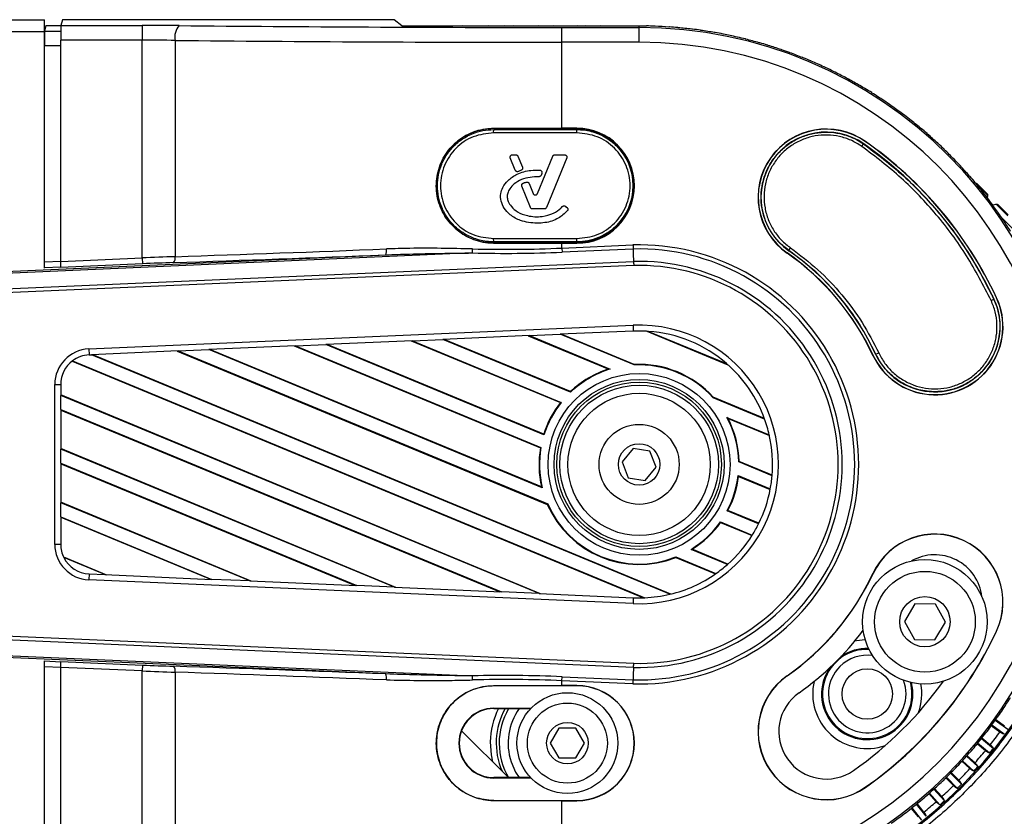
# Model space of a CAD drawing. Header units: millimetres. Extents: x 0 to 420, y 0 to 297.
# Tile 31 of 59: x 87 to 96, y 259 to 266. Entities that reach past the tile are written whole.
import ezdxf

# ---------------------------------------------------------------- set-up
doc = ezdxf.new("R2010")
doc.units = ezdxf.units.MM

msp = doc.modelspace()

# ---------------------------------------------------------------- linework, layer by layer
at = {"color": 7, "linetype": 'Continuous', "lineweight": 25}
for p, q in [((63.19552, 266.11431), (87.15175, 266.11431)), ((87.15175, 266.00417), (87.15175, 266.11431)), ((87.31909, 266.11431), (87.30583, 266.06126)), ((90.39916, 266.11431), (87.31909, 266.11431)), ((90.4713, 266.05662), (90.39916, 266.11431)), ((63.19552, 266.00417), (87.15175, 266.00417)), ((87.15175, 263.8074), (87.15175, 266.00417)), ((87.16569, 266.05921), (87.15291, 266.00808)), ((87.15291, 266.00808), (87.30492, 266.00808)), ((87.16569, 266.05921), (87.30566, 266.05921)), ((87.30583, 266.06126), (88.05929, 266.06126)), ((88.05929, 266.06126), (88.05929, 265.92366)), ((90.4713, 266.05662), (90.78423, 266.05662)), ((90.78997, 266.05566), (90.78423, 266.05662)), ((90.93005, 266.05566), (90.78997, 266.05566)), ((90.93494, 266.05662), (90.93005, 266.05566)), ((90.93494, 266.05662), (91.03577, 266.05662)), ((91.04134, 266.05566), (91.03577, 266.05662)), ((91.17841, 266.05566), (91.04134, 266.05566)), ((91.18324, 266.05662), (91.17841, 266.05566)), ((91.18324, 266.05662), (91.27718, 266.05662)), ((91.2826, 266.05566), (91.27718, 266.05662)), ((91.41716, 266.05566), (91.2826, 266.05566)), ((91.42195, 266.05662), (91.41716, 266.05566)), ((91.42195, 266.05662), (91.51032, 266.05662)), ((91.51561, 266.05566), (91.51032, 266.05662)), ((91.64809, 266.05566), (91.51561, 266.05566)), ((91.65286, 266.05662), (91.64809, 266.05566)), ((91.65286, 266.05662), (91.73681, 266.05662)), ((91.74198, 266.05566), (91.73681, 266.05662)), ((91.87281, 266.05566), (91.74198, 266.05566)), ((91.87756, 266.05662), (91.87281, 266.05566)), ((91.87756, 266.05662), (91.95812, 266.05662)), ((91.95693, 265.90443), (91.95693, 266.04203)), ((91.95693, 266.04203), (92.67286, 266.04203)), ((91.96318, 266.05566), (91.95812, 266.05662)), ((92.09275, 266.05566), (91.96318, 266.05566)), ((92.09751, 266.05662), (92.09275, 266.05566)), ((92.09751, 266.05662), (92.17559, 266.05662)), ((92.18057, 266.05566), (92.17559, 266.05662)), ((92.30925, 266.05566), (92.18057, 266.05566)), ((92.31403, 266.05662), (92.30925, 266.05566)), ((92.31403, 266.05662), (92.39049, 266.05662)), ((92.3954, 266.05566), (92.39049, 266.05662)), ((92.52355, 266.05566), (92.3954, 266.05566)), ((92.52836, 266.05662), (92.52355, 266.05566)), ((92.52836, 266.05662), (92.60402, 266.05662)), ((92.60888, 266.05566), (92.60402, 266.05662)), ((92.67286, 266.05566), (92.60888, 266.05566)), ((92.67286, 266.04203), (92.67286, 266.05566)), ((92.67286, 265.90443), (92.67286, 266.04203)), ((88.05929, 265.92366), (87.30467, 265.92366)), ((87.30467, 263.86923), (87.30467, 265.92366)), ((88.05929, 263.90218), (88.05929, 265.92366)), ((88.36445, 265.92197), (88.36445, 263.91341)), ((87.30467, 265.87048), (87.15175, 265.87048)), ((92.67286, 265.90443), (91.95693, 265.90443)), ((91.95693, 265.10685), (91.95693, 265.90443)), ((91.32231, 265.0634), (91.32361, 265.09428)), ((91.32342, 265.10631), (91.95693, 265.10685)), ((91.32342, 265.10466), (91.32342, 265.10631)), ((91.32361, 265.09548), (92.09461, 265.09548)), ((91.32361, 265.09428), (91.32361, 265.09548)), ((91.32361, 265.09428), (92.09461, 265.09428)), ((92.09461, 265.10685), (91.95693, 265.10685)), ((91.95693, 265.10493), (91.95693, 265.10685)), ((92.09461, 265.10493), (91.95693, 265.10493)), ((92.09461, 265.10493), (92.09461, 265.10685)), ((92.09461, 265.09428), (92.09461, 265.09548)), ((92.0959, 265.0634), (92.09461, 265.09428)), ((92.0959, 265.0634), (91.32231, 265.0634)), ((94.73941, 264.93808), (94.75684, 264.96015)), ((94.75684, 264.96015), (94.75766, 264.96133)), ((94.77247, 264.98247), (94.77346, 264.98389)), ((91.52363, 264.71591), (91.47688, 264.83042)), ((91.49696, 264.8603), (91.5273, 264.8603)), ((91.54738, 264.84682), (91.5896, 264.7434)), ((91.72918, 264.49986), (91.87084, 264.84682)), ((92.00036, 264.83042), (91.81223, 264.36965)), ((91.89092, 264.8603), (91.98028, 264.8603)), ((91.57808, 264.71527), (91.55227, 264.70419)), ((91.76976, 264.68699), (91.7621, 264.66871)), ((91.66501, 264.36965), (91.58424, 264.56748)), ((91.65086, 264.59334), (91.68903, 264.49986)), ((95.80388, 264.58695), (95.81197, 264.58918)), ((95.90389, 264.48665), (95.80528, 264.58527)), ((95.9062, 264.49495), (95.81197, 264.58918)), ((95.9062, 264.49495), (95.90389, 264.48665)), ((95.90552, 264.46117), (95.90808, 264.47038)), ((95.90808, 264.47038), (95.91043, 264.47885)), ((91.79216, 264.35616), (91.68508, 264.35616)), ((91.98994, 264.38022), (92.00393, 264.36854)), ((95.96032, 264.39112), (95.94637, 264.40532)), ((95.98209, 264.39674), (95.96032, 264.39112)), ((95.99069, 264.39896), (95.98209, 264.39674)), ((95.99808, 264.39247), (96.0065, 264.39464)), ((96.09723, 264.29331), (95.99808, 264.39247)), ((96.09956, 264.30159), (96.0065, 264.39464)), ((96.04503, 264.26763), (96.5999, 263.71277)), ((91.32231, 264.08121), (92.0959, 264.08121)), ((91.32361, 264.05033), (91.32231, 264.08121)), ((92.09461, 264.05033), (92.0959, 264.08121)), ((91.32251, 264.03995), (91.3225, 264.0383)), ((91.95693, 264.03776), (91.3225, 264.0383)), ((92.09461, 264.05033), (91.32361, 264.05033)), ((91.32361, 264.05033), (91.32361, 264.04912)), ((92.09461, 264.04912), (91.32361, 264.04912)), ((91.95693, 264.03968), (91.95693, 264.03776)), ((91.95693, 264.03968), (92.09461, 264.03968)), ((91.95693, 263.9931), (91.95693, 264.03776)), ((91.95693, 264.03776), (92.09461, 264.03776)), ((91.95693, 263.9931), (92.61614, 264.02188)), ((91.95693, 263.9931), (91.95857, 263.95557)), ((92.09461, 264.05033), (92.09461, 264.04912)), ((92.09461, 264.03968), (92.09461, 264.03776)), ((94.0637, 263.97026), (94.07933, 263.99448)), ((83.01703, 263.6113), (90.32174, 263.93023)), ((91.12555, 263.94783), (83.01779, 263.59384)), ((87.30467, 263.86923), (88.05929, 263.90218)), ((88.05929, 263.90218), (88.06169, 263.84719)), ((92.61748, 263.98434), (91.95857, 263.95557)), ((94.04793, 263.94773), (94.04694, 263.94631)), ((94.0637, 263.97026), (94.06273, 263.96886)), ((83.02409, 263.44946), (92.6216, 263.8685)), ((92.62293, 263.83096), (83.0257, 263.41194)), ((87.15175, 263.86448), (87.30467, 263.87116)), ((87.30431, 263.81605), (87.15175, 263.80939)), ((88.06169, 263.84719), (87.3042, 263.81412)), ((95.94099, 263.5061), (95.96575, 263.51943)), ((95.96575, 263.51943), (95.96706, 263.52004)), ((95.99044, 263.53094), (95.99201, 263.53167)), ((87.56431, 263.0563), (92.61641, 263.27688)), ((92.61641, 263.27688), (92.61881, 263.22186)), ((91.65555, 263.17981), (90.85165, 263.14471)), ((91.64416, 263.17931), (92.39142, 262.86979)), ((91.65555, 263.17981), (91.93871, 263.19217)), ((91.65555, 263.17981), (92.40559, 262.86913)), ((92.61881, 263.22186), (91.93871, 263.19217)), ((92.62616, 262.90742), (91.93871, 263.19217)), ((92.627, 262.91229), (91.9501, 263.19267)), ((92.74535, 263.22092), (93.4963, 262.90987)), ((92.76027, 263.21996), (93.48506, 262.91974)), ((89.48143, 263.08488), (88.67753, 263.04978)), ((89.47004, 263.08439), (91.75614, 262.13745)), ((89.48143, 263.08488), (89.76459, 263.09725)), ((89.48143, 263.08488), (91.76153, 262.14044)), ((90.56849, 263.13235), (89.76459, 263.09725)), ((91.78985, 262.25836), (89.76459, 263.09725)), ((91.78683, 262.26482), (89.77598, 263.09774)), ((90.5571, 263.13185), (91.942, 262.55821)), ((90.56849, 263.13235), (90.85165, 263.14471)), ((90.56849, 263.13235), (91.94974, 262.56022)), ((92.03587, 262.65419), (90.85165, 263.14471)), ((92.03482, 262.65984), (90.86304, 263.14521)), ((87.56431, 263.0563), (87.56671, 263.00129)), ((87.56671, 263.00129), (87.59047, 263.00232)), ((88.39437, 263.03742), (87.59047, 263.00232)), ((92.95946, 260.77841), (87.59047, 263.00232)), ((92.96742, 260.78033), (87.60186, 263.00282)), ((88.38298, 263.03692), (91.82058, 261.61302)), ((88.39437, 263.03742), (88.67753, 263.04978)), ((88.39437, 263.03742), (91.82423, 261.61673)), ((91.77395, 261.76721), (88.67753, 263.04978)), ((91.7671, 261.77526), (88.68892, 263.05028)), ((94.8456, 262.99709), (94.84404, 262.99636)), ((94.87053, 263.00872), (94.86899, 263.008)), ((94.87053, 263.00872), (94.8971, 263.0199)), ((87.40867, 262.94276), (92.71338, 260.74548)), ((87.41308, 262.94615), (92.72493, 260.74591)), ((92.627, 262.91229), (92.62616, 262.90742)), ((92.40559, 262.86913), (92.39142, 262.86979)), ((87.24829, 261.24167), (87.24829, 262.72619)), ((87.24829, 262.72619), (87.30337, 262.72619)), ((87.30337, 262.72619), (87.30337, 262.62351)), ((91.75794, 260.78358), (87.30337, 262.62872)), ((87.30337, 262.49386), (87.30337, 262.62351)), ((91.74386, 260.78419), (87.30337, 262.62351)), ((92.03482, 262.65984), (92.03587, 262.65419)), ((91.94974, 262.56022), (91.942, 262.55821)), ((93.3589, 262.60391), (93.36174, 262.60795)), ((93.83809, 262.40542), (93.3589, 262.60391)), ((93.83585, 262.41157), (93.36174, 262.60795)), ((87.30337, 262.49386), (87.30337, 262.12577)), ((87.30337, 262.49386), (91.39397, 260.79947)), ((87.30337, 262.48864), (91.3799, 260.80009)), ((93.48779, 262.42087), (93.88132, 262.25787)), ((93.49827, 262.41132), (93.48779, 262.42087)), ((93.49827, 262.41132), (93.88261, 262.25212)), ((91.78683, 262.26482), (91.78985, 262.25836)), ((90.41471, 260.84223), (87.30337, 262.13099)), ((87.30337, 261.99612), (87.30337, 262.12577)), ((90.40063, 260.84284), (87.30337, 262.12577)), ((91.76153, 262.14044), (91.75614, 262.13745)), ((92.61621, 262.13247), (92.5159, 262.00914)), ((92.77318, 262.10726), (92.61621, 262.13247)), ((92.82983, 261.95872), (92.77318, 262.10726)), ((87.30337, 261.99612), (87.30337, 261.62803)), ((87.30337, 261.99612), (90.05074, 260.85812)), ((87.30337, 261.9909), (90.03667, 260.85873)), ((92.5159, 262.00914), (92.57255, 261.86059)), ((93.59724, 262.00745), (93.60197, 262.01071)), ((93.90752, 261.87893), (93.59724, 262.00745)), ((93.90794, 261.88397), (93.60197, 262.01071)), ((92.72952, 261.83539), (92.82983, 261.95872)), ((92.57255, 261.86059), (92.72952, 261.83539)), ((93.59169, 261.8801), (93.89087, 261.75617)), ((93.59574, 261.87321), (93.59169, 261.8801)), ((93.59574, 261.87321), (93.88995, 261.75134)), ((91.7671, 261.77526), (91.77395, 261.76721)), ((89.07148, 260.90087), (87.30337, 261.63325)), ((87.30337, 261.49838), (87.30337, 261.62803)), ((89.0574, 260.90149), (87.30337, 261.62803)), ((91.82423, 261.61673), (91.82058, 261.61302)), ((93.4913, 261.5536), (93.49801, 261.55603)), ((93.78271, 261.43289), (93.4913, 261.5536)), ((93.78485, 261.43722), (93.49801, 261.55603)), ((87.30337, 261.49838), (87.30337, 261.24167)), ((87.30337, 261.49838), (88.70751, 260.91676)), ((87.30337, 261.49317), (88.69344, 260.91738)), ((93.42794, 261.45019), (93.72388, 261.3276)), ((93.42964, 261.44427), (93.42794, 261.45019)), ((93.42964, 261.44427), (93.72129, 261.32346)), ((87.30337, 261.24167), (87.24829, 261.24167)), ((93.15525, 261.19505), (93.16579, 261.1959)), ((93.49307, 261.05513), (93.15525, 261.19505)), ((93.49707, 261.05868), (93.16579, 261.1959)), ((87.32944, 261.12471), (87.72825, 260.95952)), ((87.71417, 260.96013), (87.33261, 261.11818)), ((93.01325, 261.11901), (93.01329, 261.1242)), ((93.01325, 261.11901), (93.38062, 260.96683)), ((93.01329, 261.1242), (93.38531, 260.97011)), ((87.56671, 260.96657), (87.56431, 260.91155)), ((92.61641, 260.69097), (87.56431, 260.91155)), ((87.56671, 260.96657), (87.71417, 260.96013)), ((87.71417, 260.96013), (88.70751, 260.91676)), ((89.0574, 260.90149), (88.70751, 260.91676)), ((89.0574, 260.90149), (90.05074, 260.85812)), ((94.8456, 260.97076), (94.84404, 260.9715)), ((90.40063, 260.84284), (90.05074, 260.85812)), ((90.40063, 260.84284), (91.39397, 260.79947)), ((91.74386, 260.78419), (91.39397, 260.79947)), ((91.74386, 260.78419), (92.61881, 260.74599)), ((92.61881, 260.74599), (92.61641, 260.69097)), ((95.23255, 260.68898), (95.13527, 260.52487)), ((95.42331, 260.68679), (95.23255, 260.68898)), ((95.51679, 260.52048), (95.42331, 260.68679)), ((92.6216, 260.09936), (83.02409, 260.5184)), ((83.0257, 260.55592), (92.62293, 260.1369)), ((95.13527, 260.52487), (95.22875, 260.35857)), ((95.41951, 260.35638), (95.51679, 260.52048)), ((95.99044, 260.43692), (95.99201, 260.43619)), ((90.32174, 260.03762), (83.01703, 260.35655)), ((83.01779, 260.37402), (91.12555, 260.02003)), ((95.22875, 260.35857), (95.41951, 260.35638)), ((87.15175, 257.96369), (87.15175, 260.16046)), ((87.15175, 260.15847), (87.30431, 260.15181)), ((87.3042, 260.15374), (88.06169, 260.12066)), ((87.30467, 260.0967), (87.15175, 260.10338)), ((88.05929, 260.06568), (87.30467, 260.09863)), ((87.30467, 258.0442), (87.30467, 260.09863)), ((88.06169, 260.12066), (88.05929, 260.06568)), ((88.05929, 258.0442), (88.05929, 260.06568)), ((88.36445, 260.05445), (88.36445, 258.04589)), ((91.95693, 259.97476), (91.95857, 260.01228)), ((92.61614, 259.94598), (91.95693, 259.97476)), ((91.95693, 259.9301), (91.95693, 259.97476)), ((91.95857, 260.01228), (92.61748, 259.98352)), ((94.04793, 260.02013), (94.04694, 260.02155)), ((91.3225, 259.92956), (91.95693, 259.9301)), ((91.32251, 259.92791), (91.3225, 259.92956)), ((92.09461, 259.9301), (91.95693, 259.9301)), ((91.95693, 259.92818), (91.95693, 259.9301)), ((92.09461, 259.92818), (91.95693, 259.92818)), ((92.09461, 259.92818), (92.09461, 259.9301)), ((91.32361, 259.71606), (91.32361, 259.71991)), ((91.32361, 259.71991), (91.6697, 259.71991)), ((91.32361, 259.71606), (91.66604, 259.71606)), ((95.97971, 259.60827), (96.09592, 259.52384)), ((95.98438, 259.61479), (96.06494, 259.55626)), ((91.92773, 259.53323), (91.84824, 259.39556)), ((92.08671, 259.53323), (91.92773, 259.53323)), ((92.1662, 259.39556), (92.08671, 259.53323)), ((96.02286, 259.49834), (95.94221, 259.55693)), ((96.06326, 259.47889), (95.94699, 259.56337)), ((91.02431, 259.51021), (91.45947, 259.07505)), ((95.85003, 259.43744), (95.96193, 259.34683)), ((95.85504, 259.44371), (95.93269, 259.38083)), ((91.84824, 259.39556), (91.92773, 259.25788)), ((92.08671, 259.25788), (92.1662, 259.39556)), ((95.88763, 259.32519), (95.80988, 259.38815)), ((95.92696, 259.30365), (95.81499, 259.39433)), ((91.92773, 259.25788), (92.08671, 259.25788)), ((95.71155, 259.2737), (95.81886, 259.17708)), ((95.71688, 259.27969), (95.79143, 259.21256)), ((95.74353, 259.15935), (95.66886, 259.22658)), ((95.78168, 259.13579), (95.67429, 259.23249)), ((91.32361, 259.07505), (91.32361, 259.0712)), ((91.66604, 259.07505), (91.32361, 259.07505)), ((91.6697, 259.0712), (91.32361, 259.0712)), ((95.51955, 259.07268), (95.59095, 259.00129)), ((95.52528, 259.07829), (95.62781, 258.97576)), ((95.6671, 259.01504), (95.56466, 259.11748)), ((95.64157, 259.05191), (95.5703, 259.12318)), ((94.77247, 258.98539), (94.77346, 258.98397)), ((95.50707, 258.86117), (95.40976, 258.96924)), ((95.4835, 258.89933), (95.41569, 258.97464)), ((95.36236, 258.92687), (95.4303, 258.85142)), ((95.36837, 258.93218), (95.46578, 258.824)), ((91.32342, 258.8632), (91.32342, 258.86155)), ((91.95693, 258.86101), (91.32342, 258.86155)), ((91.95693, 258.86293), (91.95693, 258.86101)), ((91.95693, 258.86293), (92.09461, 258.86293)), ((91.95693, 258.06343), (91.95693, 258.86101)), ((91.95693, 258.86101), (92.09461, 258.86101)), ((92.09461, 258.86293), (92.09461, 258.86101)), ((95.19774, 258.78956), (95.26203, 258.71017)), ((95.20402, 258.79454), (95.29602, 258.68093)), ((95.3392, 258.71589), (95.24731, 258.82937)), ((95.31767, 258.75522), (95.25351, 258.83445))]:
    msp.add_line(p, q, dxfattribs=at)
at = {"color": 7, "linetype": 'Continuous', "lineweight": 25, "flags": 128}
for points in [[(92.61748, 263.98434), (92.61902, 263.94112), (92.6216, 263.8685)], [(94.6767, 260.34554), (94.69203, 260.34884), (94.77166, 260.35821)], [(92.6216, 260.09936), (92.61902, 260.02674), (92.61748, 259.98352)], [(91.29137, 259.40611), (91.29939, 259.28814), (91.31269, 259.22183)], [(91.4844, 259.2225), (91.5266, 259.12668), (91.55938, 259.07505)]]:
    msp.add_lwpolyline(points, dxfattribs=at)
at = {"color": 7, "linetype": 'Continuous', "lineweight": 25}
for centre, radius in [((92.67286, 261.98393), 0.84419), ((92.67286, 261.98393), 0.78932), ((92.67286, 261.98393), 0.76364), ((92.67286, 261.98393), 0.73621), ((92.67286, 261.98393), 0.66086), ((92.67286, 261.98393), 0.37173), ((92.67286, 261.98393), 0.19275), ((95.32603, 260.52268), 0.57825), ((95.32603, 260.52268), 0.46811), ((95.32603, 260.52268), 0.23406), ((94.79086, 259.85199), 0.23406), ((92.00722, 259.39556), 0.46811), ((92.00722, 259.39556), 0.37173), ((92.00722, 259.39556), 0.19275)]:
    msp.add_circle(centre, radius, dxfattribs=at)
for centre, radius, start, end in [((88.52792, 265.95074), 0.16597, 139.028581, 189.981684), ((92.67286, 261.98393), 4.07173, 89.099599, 90), ((92.67286, 261.98393), 4.0581, 270, 90), ((92.67286, 261.98393), 4.07269, 87.968503, 89.031497), ((92.67286, 261.98393), 4.07173, 86.099599, 87.900401), ((92.67286, 261.98393), 4.07269, 84.968503, 86.031497), ((92.67286, 261.98393), 4.07173, 83.099599, 84.900401), ((92.67286, 261.98393), 4.07269, 81.968503, 83.031497), ((92.67286, 261.98393), 4.07173, 80.099599, 81.900401), ((92.67286, 261.98393), 4.07269, 78.968503, 80.031497), ((92.67286, 261.98393), 4.07173, 77.099599, 78.900401), ((92.67286, 261.98393), 4.07269, 75.968503, 77.031497), ((92.67286, 261.98393), 4.07173, 74.099599, 75.900401), ((92.67286, 261.98393), 3.9205, 270, 90), ((92.67286, 261.98393), 4.07269, 72.968503, 74.031497), ((92.67286, 261.98393), 4.07173, 71.099599, 72.900401), ((92.67286, 261.98393), 4.07269, 69.968503, 71.031497), ((92.67286, 261.98393), 4.07173, 68.099599, 69.900401), ((92.67286, 261.98393), 4.07269, 66.968503, 68.031497), ((92.67286, 261.98393), 4.07173, 65.099599, 66.900401), ((92.67286, 261.98393), 4.07269, 63.968503, 65.031497), ((92.67286, 261.98393), 4.07173, 62.099599, 63.900401), ((92.67286, 261.98393), 4.07269, 60.968503, 62.031497), ((92.67286, 261.98393), 4.07173, 59.099599, 60.900401), ((92.67286, 261.98393), 4.07269, 57.968503, 59.031497), ((92.67286, 261.98393), 4.07173, 56.099599, 57.900401), ((92.67286, 261.98393), 4.07269, 54.968503, 56.031497), ((92.67286, 261.98393), 4.07173, 53.099599, 54.900401), ((92.67286, 261.98393), 4.07269, 51.968503, 53.031497), ((92.67286, 261.98393), 4.07173, 50.099599, 51.900401), ((91.95679, -477.18591), 742.29083, 89.99998906, 90.04888847), ((92.09461, 264.5723), 0.53455, 270, 90), ((92.09461, 264.5723), 0.53262, 270, 90), ((92.09461, 264.5723), 0.52318, 270, 90), ((94.4102, 264.4651), 0.63333, 55, 235), ((94.4102, 264.4651), 0.6316, 55, 235), ((92.67286, 261.98393), 4.07269, 48.968503, 50.031497), ((94.4102, 264.4651), 0.60579, 55, 235), ((92.67286, 261.98393), 4.07173, 47.099599, 48.900401), ((92.67286, 261.98393), 3.63474, 25, 55), ((92.67286, 261.98393), 3.66054, 25, 55), ((92.67286, 261.98393), 3.66227, 25, 55), ((92.67286, 261.98393), 4.07269, 45.968503, 47.031497), ((92.67286, 261.98393), 4.07173, 44.099599, 45.900401), ((92.67286, 261.98393), 4.07269, 42.968503, 44.031497), ((92.67286, 261.98393), 4.07173, 41.099599, 42.900401), ((92.67286, 261.98393), 4.07269, 39.968503, 41.031497), ((95.80029, 264.57749), 0.01652, 44.99881, 105.385173), ((92.67286, 261.98393), 4.07173, 38.099599, 39.900401), ((92.67286, 261.98393), 4.07269, 36.968503, 38.031497), ((95.89452, 264.48327), 0.01652, 344.477267, 45.001184), ((92.67286, 261.98393), 4.07173, 35.099599, 36.900401), ((95.99482, 264.38296), 0.01652, 44.998765, 104.477267), ((92.67286, 261.98393), 4.07269, 33.968503, 35.031497), ((92.67286, 261.98393), 4.07173, 32.099599, 33.900401), ((91.95679, 1006.33051), 742.29083, 269.95104118, 270.00001093), ((92.67286, 261.98393), 2.03874, 268.405669, 91.594331), ((88.30037, 263.89939), 0.06559, 321.343283, 12.334568), ((90.20386, 263.96761), 0.12366, 342.405803, 8.184968), ((90.46292, 263.99993), 0.66467, 355.504903, 358.743962), ((92.67286, 261.98393), 2.00118, 268.414129, 91.585871), ((92.67286, 261.98393), 2.39562, 25, 55), ((92.67286, 261.98393), 2.39735, 25, 55), ((92.67286, 261.98393), 2.42316, 25, 55), ((92.67286, 261.98393), 1.88527, 268.441812, 91.558188), ((92.67286, 261.98393), 1.84771, 268.451337, 91.548663), ((95.41802, 263.26402), 0.63333, 205, 25), ((95.41802, 263.26402), 0.6316, 205, 25), ((95.41802, 263.26402), 0.60579, 205, 25), ((92.67286, 261.98393), 1.29419, 267.5, 92.5), ((92.67286, 261.98393), 1.23912, 85.955096, 92.5), ((92.67286, 261.98393), 1.23912, 49.044904, 85.955096), ((87.57872, 262.72619), 0.33043, 92.5, 180), ((87.57872, 262.72619), 0.27536, 92.5, 126.982494), ((87.57872, 262.72619), 0.27536, 126.982494, 180), ((92.67286, 261.98393), 0.92467, 42.104792, 92.895208), ((92.67286, 261.98393), 0.92949, 42.171793, 92.828207), ((92.67286, 261.98393), 1.23912, 19.886518, 49.044904), ((92.67286, 261.98393), 0.92949, 107.625381, 133.349198), ((92.67286, 261.98393), 0.92467, 106.800841, 133.542375), ((92.67286, 261.98393), 0.92949, 141.841469, 162.410109), ((92.67286, 261.98393), 0.92467, 141.447345, 162.735486), ((92.67286, 261.98393), 0.92467, 1.457625, 28.199159), ((92.67286, 261.98393), 0.92949, 1.650802, 27.374619), ((92.67286, 261.98393), 1.23912, 12.772156, 19.886518), ((92.67286, 261.98393), 1.23912, 355.138931, 12.772156), ((92.67286, 261.98393), 0.92949, 170.49281, 192.973411), ((92.67286, 261.98393), 0.92467, 170.255415, 193.554862), ((92.67286, 261.98393), 0.92467, 332.264514, 353.552655), ((92.67286, 261.98393), 0.92949, 332.589891, 353.158531), ((92.67286, 261.98393), 1.23912, 349.408528, 355.138931), ((92.67286, 261.98393), 1.23912, 333.595502, 349.408528), ((92.67286, 261.98393), 0.92949, 203.51826, 291.48174), ((92.67286, 261.98393), 0.92467, 203.397825, 291.602175), ((92.67286, 261.98393), 0.92467, 301.445138, 324.744585), ((92.67286, 261.98393), 0.92949, 302.026589, 324.50719), ((92.67286, 261.98393), 1.23912, 328.016632, 333.595502), ((92.64907, 261.99378), 4.25144, 280, 350), ((92.67286, 261.98393), 1.23912, 311.446849, 328.016632), ((95.41802, 260.70384), 0.63333, 335, 155), ((95.41802, 260.70384), 0.6316, 335, 155), ((87.57872, 261.24167), 0.33043, 180, 267.5), ((87.57872, 261.24167), 0.27536, 180, 206.644493), ((87.57872, 261.24167), 0.27536, 206.644493, 267.5), ((95.41802, 260.70384), 0.44057, 6.645014, 119.510885), ((92.67286, 261.98393), 1.23912, 305.096905, 311.446849), ((92.67286, 261.98393), 1.23912, 283.373199, 305.096905), ((92.67286, 261.98393), 2.39562, 305, 335), ((92.67286, 261.98393), 2.39735, 305, 335), ((92.67286, 261.98393), 1.23912, 267.5, 272.408232), ((92.67286, 261.98393), 1.23912, 272.408232, 283.373199), ((92.67286, 261.98393), 2.58837, 305, 323.486303), ((92.67286, 261.98393), 3.66054, 305, 335), ((92.67286, 261.98393), 3.66227, 305, 335), ((94.79086, 259.85199), 0.41482, 87.682981, 315), ((94.79086, 259.85199), 0.42402, 88.345251, 124.991002), ((94.79086, 259.85199), 0.35978, 82.037736, 135), ((88.30037, 260.06846), 0.06559, 347.665432, 38.656717), ((94.79086, 259.85199), 0.42402, 144.6332, 14.47919), ((94.79086, 259.85199), 0.35978, 135, 20.786705), ((90.20386, 260.00024), 0.12366, 351.815032, 17.594197), ((90.46292, 259.96793), 0.66467, 1.256038, 4.495097), ((94.4102, 259.50276), 0.63333, 125, 305), ((94.4102, 259.50276), 0.6316, 125, 305), ((94.79086, 259.85199), 0.50658, 166.600808, 289.390469), ((92.67286, 261.98393), 3.46952, 305, 324.532686), ((91.95679, -482.36265), 742.29083, 89.99998906, 90.04895895), ((92.09461, 259.39556), 0.53455, 270, 90), ((92.09461, 259.39556), 0.53262, 270, 90), ((94.79086, 259.85199), 0.41482, 315, 15.14146), ((94.79086, 259.85199), 0.50658, 340.233733, 10.651846), ((94.4102, 259.50276), 0.44057, 125, 305), ((92.67286, 261.98393), 4.07173, 326.099599, 327.900401), ((91.32361, 259.39556), 0.32435, 90, 270), ((91.32361, 259.39556), 0.32051, 90, 270), ((92.00722, 259.39556), 0.71593, 153.405165, 179.155608), ((92.00722, 259.39556), 0.66086, 150.988509, 203.282755), ((92.00722, 259.39556), 0.63333, 149.597505, 210.792556), ((92.00722, 259.39556), 0.55072, 144.409931, 198.314749), ((92.67286, 261.98393), 4.07269, 324.968503, 326.031497), ((92.67286, 261.98393), 4.07173, 323.099599, 324.900401), ((92.67286, 261.98393), 4.07269, 321.968503, 323.031497), ((92.67286, 261.98393), 4.07173, 320.099599, 321.900401), ((92.64907, 261.99378), 4.19639, 321.488759, 323.511241), ((92.67286, 261.98393), 4.07269, 318.968503, 320.031497), ((92.64907, 261.99378), 4.24045, 320.624657, 321.375343), ((92.67286, 261.98393), 4.07173, 317.099599, 318.900401), ((92.64907, 261.99378), 4.19639, 318.488759, 320.511241), ((92.67286, 261.98393), 4.07173, 314.099599, 315.900401), ((92.67286, 261.98393), 4.07269, 315.968503, 317.031497), ((92.64907, 261.99378), 4.19639, 315.488759, 317.511241), ((92.64907, 261.99378), 4.24045, 317.624657, 318.375343), ((92.67286, 261.98393), 4.07269, 312.968503, 314.031497), ((92.67286, 261.98393), 4.07173, 311.099599, 312.900401), ((92.64907, 261.99378), 4.19639, 312.488759, 314.511241), ((92.64907, 261.99378), 4.24045, 314.624657, 315.375343), ((92.67286, 261.98393), 4.07269, 309.968503, 311.031497), ((91.95679, 1001.15376), 742.29083, 269.9511114, 270.00001093), ((92.67286, 261.98393), 4.07173, 308.099599, 309.900401), ((92.64907, 261.99378), 4.19639, 309.488759, 311.511241), ((92.64907, 261.99378), 4.24045, 311.624657, 312.375343), ((92.67286, 261.98393), 4.07173, 305.099599, 306.900401), ((92.67286, 261.98393), 4.07269, 306.968503, 308.031497)]:
    msp.add_arc(centre, radius, start, end, dxfattribs=at)
for centre, major_axis, ratio, start_param, end_param in [((87.15295, 265.87048), (0, 0.13768), 0.0087269, 0.0349066, 1.5707963), ((87.30587, 265.92366), (0, 0.13768), 0.0087269, 0.0349066, 1.5707963), ((88.05929, 266.01799), (1.23912, 0), 0.0349208, 1.2900642, 1.5707963), ((91.95693, 266.49002), (12.82878, 0), 0.0349208, 4.4316569, 4.712389), ((93.50956, 261.98393), (4.22476, 0), 0.9801928, 1.7535633, 1.7547322), ((91.83732, 262.02772), (4.21897, -0.22111), 0.9801928, 1.3868605, 1.3880293), ((93.50841, 261.94014), (4.21897, -0.22111), 0.9801928, 1.7535633, 1.7547322), ((91.84075, 262.07139), (4.20162, -0.44161), 0.9801928, 1.3868605, 1.3880293), ((93.50498, 261.89647), (4.20162, -0.44161), 0.9801928, 1.7535633, 1.7547322), ((91.84647, 262.11482), (4.17275, -0.6609), 0.9801928, 1.3868605, 1.3880293), ((88.05929, 265.88039), (1.10144, 0), 0.0392859, 1.2900642, 1.5707963), ((91.95693, 266.35242), (12.96646, 0), 0.03455, 4.4316569, 4.712389), ((93.49926, 261.85304), (4.17275, -0.6609), 0.9801928, 1.7535633, 1.7547322), ((91.85445, 262.15789), (4.13244, -0.87838), 0.9801928, 1.3868605, 1.3880293), ((93.49127, 261.80997), (4.13244, -0.87838), 0.9801928, 1.7535633, 1.7547322), ((91.86468, 262.20048), (4.0808, -1.09345), 0.9801928, 1.3868605, 1.3880293), ((93.48105, 261.76738), (4.0808, -1.09345), 0.9801928, 1.7535633, 1.7547322), ((91.87712, 262.24248), (4.01799, -1.30552), 0.9801928, 1.3868605, 1.3880293), ((93.46861, 261.72538), (4.01799, -1.30552), 0.9801928, 1.7535633, 1.7547322), ((91.89174, 262.28377), (3.94415, -1.51402), 0.9801928, 1.3868605, 1.3880293), ((93.45399, 261.68408), (3.94415, -1.51402), 0.9801928, 1.7535633, 1.7547322), ((91.90851, 262.32424), (3.85951, -1.71836), 0.9801928, 1.3868605, 1.3880293), ((93.43722, 261.64361), (3.85951, -1.71836), 0.9801928, 1.7535633, 1.7547322), ((91.92736, 262.36378), (3.76429, -1.918), 0.9801928, 1.3868605, 1.3880293), ((93.41836, 261.60408), (3.76429, -1.918), 0.9801928, 1.7535633, 1.7547322), ((91.94827, 262.40228), (3.65875, -2.11238), 0.9801928, 1.3868605, 1.3880293), ((93.39746, 261.56558), (3.65875, -2.11238), 0.9801928, 1.7535633, 1.7547322), ((91.97115, 262.43963), (3.54318, -2.30097), 0.9801928, 1.3868605, 1.3880293), ((93.37458, 261.52823), (3.54318, -2.30097), 0.9801928, 1.7535633, 1.7547322), ((91.99596, 262.47573), (3.4179, -2.48325), 0.9801928, 1.3868605, 1.3880293), ((93.34976, 261.49213), (3.4179, -2.48325), 0.9801928, 1.7535633, 1.7547322), ((92.02263, 262.51048), (3.28325, -2.65873), 0.9801928, 1.3868605, 1.3880293), ((93.3231, 261.45738), (3.28325, -2.65873), 0.9801928, 1.7535633, 1.7547322), ((92.05108, 262.54379), (3.13961, -2.82692), 0.9801928, 1.3868605, 1.3880293), ((93.29465, 261.42407), (3.13961, -2.82692), 0.9801928, 1.7535633, 1.7547322), ((92.08123, 262.57556), (2.98736, -2.98736), 0.9801928, 1.3868605, 1.3880293), ((93.2645, 261.3923), (-2.98736, 2.98736), 0.9801928, 4.895156, 4.8963248), ((92.11301, 262.60571), (-2.82692, 3.13961), 0.9801928, 4.5284531, 4.529622), ((93.23272, 261.36214), (-2.82692, 3.13961), 0.9801928, 4.895156, 4.8963248), ((92.14631, 262.63416), (-2.65873, 3.28325), 0.9801928, 4.5284531, 4.529622), ((93.19941, 261.3337), (-2.65873, 3.28325), 0.9801928, 4.895156, 4.8963248), ((92.18107, 262.66083), (-2.48325, 3.4179), 0.9801928, 4.5284531, 4.529622), ((93.16466, 261.30703), (-2.48325, 3.4179), 0.9801928, 4.895156, 4.8963248), ((92.21717, 262.68564), (-2.30097, 3.54318), 0.9801928, 4.5284531, 4.529622), ((91.95693, 277.97028), (3.41784, 13.63273), 0.9174897, 3.3443193, 3.4083357), ((88.05929, 263.86561), (1.10143, 0.04574), 0.0331492, 1.2886877, 1.5694199), ((91.95933, 264.45327), (13.02151, 0.56923), 0.0348875, 4.4301318, 4.5847696), ((91.95693, 264.50826), (12.96644, 0.56923), 0.0350351, 4.4301188, 4.5847566), ((91.95857, 277.93276), (3.58434, 13.59373), 0.9209023, 3.3564392, 3.4204557), ((87.30419, 263.86921), (0, 0.05512), 0.0087186, 3.1768799, 4.7127697), ((88.06169, 263.81062), (1.04636, 0.04574), 0.0348875, 1.2885391, 1.5692712), ((87.30419, 260.09865), (0, 0.05512), 0.0087186, 4.7120083, 6.247898), ((88.05929, 260.10225), (1.10143, -0.04574), 0.0331492, 4.7137655, 4.9944976), ((88.06169, 260.15724), (1.04636, -0.04574), 0.0348875, 4.7139141, 4.9946462), ((91.95933, 259.51458), (13.02151, -0.56923), 0.0348875, 1.6984157, 1.8530535), ((91.95693, 259.4596), (12.96644, -0.56923), 0.0350351, 1.6984287, 1.8530665), ((91.95857, 246.0351), (-3.58434, 13.59373), 0.9209023, 6.0043223, 6.0683387), ((91.95693, 245.99758), (-3.41784, 13.63273), 0.9174897, 6.0164422, 6.0804587), ((92.21717, 261.28222), (2.30097, 3.54318), 0.9801928, 4.895156, 4.8963248), ((93.16466, 262.66083), (2.48325, 3.4179), 0.9801928, 4.5284531, 4.529622), ((92.18107, 261.30703), (2.48325, 3.4179), 0.9801928, 4.895156, 4.8963248), ((93.19941, 262.63416), (2.65873, 3.28325), 0.9801928, 4.5284531, 4.529622), ((92.14631, 261.3337), (2.65873, 3.28325), 0.9801928, 4.895156, 4.8963248), ((93.23272, 262.60571), (2.82692, 3.13961), 0.9801928, 4.5284531, 4.529622), ((93.2645, 262.57556), (2.98736, 2.98736), 0.9801928, 4.5284531, 4.529622), ((92.11301, 261.36214), (2.82692, 3.13961), 0.9801928, 4.895156, 4.8963248), ((92.08123, 261.3923), (2.98736, 2.98736), 0.9801928, 4.895156, 4.8963248), ((93.29465, 262.54379), (3.13961, 2.82692), 0.9801928, 4.5284531, 4.529622), ((92.05108, 261.42407), (3.13961, 2.82692), 0.9801928, 4.895156, 4.8963248), ((92.02263, 261.45738), (3.28325, 2.65873), 0.9801928, 4.895156, 4.8963248), ((93.3231, 262.51048), (3.28325, 2.65873), 0.9801928, 4.5284531, 4.529622), ((93.34976, 262.47573), (3.4179, 2.48325), 0.9801928, 4.5284531, 4.529622)]:
    msp.add_ellipse(centre, major_axis=major_axis, ratio=ratio, start_param=start_param, end_param=end_param, dxfattribs=at)
for points, knots in [([(91.3225, 264.0383), (91.26243, 264.04437), (91.14235, 264.05651), (90.98277, 264.14908), (90.86162, 264.28514), (90.79275, 264.45479), (90.78381, 264.63707), (90.83549, 264.81181), (90.94193, 264.95982), (91.0913, 265.06398), (91.2269, 265.10316), (91.30508, 265.10571), (91.32342, 265.10631)], [0, 0, 0, 0, 0.10761194, 0.21511941, 0.32289403, 0.43047479, 0.53767282, 0.64472096, 0.75189128, 0.85932657, 0.96701434, 1, 1, 1, 1]), ([(91.32342, 265.10466), (91.26355, 265.09877), (91.14385, 265.087), (90.98457, 264.99523), (90.86345, 264.86015), (90.79417, 264.69139), (90.78458, 264.50952), (90.83575, 264.33465), (90.94195, 264.18647), (91.09103, 264.08236), (91.22625, 264.04321), (91.30415, 264.04057), (91.32251, 264.03995)], [0, 0, 0, 0, 0.1074513, 0.2148188, 0.3222374, 0.429684, 0.5371652, 0.6445657, 0.752087, 0.8595076, 0.9668935, 1, 1, 1, 1]), ([(91.32361, 264.05033), (91.30116, 264.05115), (91.25635, 264.0528), (91.18909, 264.0664), (91.12579, 264.08755), (91.06272, 264.11817), (91.00559, 264.15599), (90.94418, 264.21002), (90.88657, 264.28004), (90.83791, 264.37082), (90.8079, 264.46944), (90.79772, 264.57208), (90.80779, 264.67462), (90.83773, 264.77331), (90.88627, 264.86413), (90.94388, 264.93428), (91.0053, 264.98839), (91.06247, 265.02634), (91.13497, 265.06137), (91.22077, 265.08848), (91.28922, 265.09234), (91.32361, 265.09428)], [0, 0, 0, 0, 0.0410651, 0.0819609, 0.1251267, 0.1629785, 0.2100746, 0.250135, 0.3124421, 0.3749782, 0.4374889, 0.4998265, 0.5624565, 0.6247305, 0.6873318, 0.7497429, 0.7898311, 0.8369091, 0.8748858, 0.9371549, 1, 1, 1, 1]), ([(92.09461, 265.09428), (92.11706, 265.09345), (92.16187, 265.09181), (92.22912, 265.07821), (92.29242, 265.05706), (92.3555, 265.02644), (92.41263, 264.98862), (92.47403, 264.93458), (92.53164, 264.86457), (92.58031, 264.77378), (92.61031, 264.67517), (92.62049, 264.57252), (92.61043, 264.46999), (92.58049, 264.37128), (92.53195, 264.28047), (92.47736, 264.21402), (92.42674, 264.16817), (92.38557, 264.13765), (92.34157, 264.11125), (92.27983, 264.08217), (92.19745, 264.05612), (92.129, 264.05227), (92.09461, 264.05033)], [0, 0, 0, 0, 0.0410634, 0.0819575, 0.1251215, 0.1629718, 0.2100659, 0.2501246, 0.3124292, 0.3749627, 0.4374708, 0.4998059, 0.5624357, 0.6247088, 0.687312, 0.7497182, 0.7810833, 0.8122236, 0.8434388, 0.8748841, 0.9371546, 1, 1, 1, 1]), ([(91.32231, 265.0634), (91.25771, 265.05604), (91.1286, 265.04134), (90.96445, 264.92781), (90.85467, 264.76538), (90.81616, 264.57197), (90.85491, 264.37871), (90.96474, 264.21654), (91.12877, 264.10323), (91.25776, 264.08855), (91.32231, 264.08121)], [0, 0, 0, 0, 0.1253548, 0.2505058, 0.3754829, 0.5002264, 0.6249111, 0.749719, 0.8747502, 1, 1, 1, 1]), ([(92.0959, 264.08121), (92.16051, 264.08857), (92.28962, 264.10327), (92.45377, 264.2168), (92.56355, 264.37923), (92.60205, 264.57264), (92.5633, 264.7659), (92.45347, 264.92806), (92.28944, 265.04138), (92.16046, 265.05605), (92.0959, 265.0634)], [0, 0, 0, 0, 0.12535484, 0.25050584, 0.3754829, 0.50022643, 0.62491113, 0.74971895, 0.87475018, 1, 1, 1, 1]), ([(94.0637, 263.97026), (94.03259, 263.99476), (93.97027, 264.04383), (93.8974, 264.13862), (93.8432, 264.24466), (93.81107, 264.35937), (93.80183, 264.47822), (93.81594, 264.59659), (93.85292, 264.70997), (93.91136, 264.81405), (93.98895, 264.90464), (94.08289, 264.97843), (94.18908, 265.03226), (94.30347, 265.0643), (94.42125, 265.0735), (94.52641, 265.06126), (94.61641, 265.03519), (94.69041, 265.00318), (94.73521, 264.97416), (94.75684, 264.96015)], [0, 0, 0, 0, 0.0624361, 0.1250442, 0.1873292, 0.2499722, 0.3122935, 0.3748403, 0.4373608, 0.4997084, 0.5623233, 0.6246446, 0.6872593, 0.7492654, 0.8112741, 0.872973, 0.9156457, 0.9592671, 1, 1, 1, 1]), ([(94.73941, 264.93808), (94.7071, 264.95813), (94.64278, 264.99804), (94.53386, 265.03256), (94.42125, 265.0466), (94.30779, 265.03799), (94.19821, 265.00748), (94.09677, 264.9561), (94.00725, 264.8858), (93.93332, 264.79945), (93.87768, 264.7002), (93.84252, 264.59207), (93.82917, 264.47918), (93.83809, 264.36581), (93.86883, 264.25638), (93.92061, 264.1552), (93.99016, 264.06473), (94.04963, 264.01788), (94.07933, 263.99448)], [0, 0, 0, 0, 0.0629106, 0.1252339, 0.1878495, 0.2502948, 0.3126832, 0.3752605, 0.4374927, 0.5000859, 0.5623964, 0.6248997, 0.6874523, 0.7498022, 0.8124927, 0.8748366, 0.9375071, 1, 1, 1, 1]), ([(95.94099, 263.5061), (95.86863, 263.64674), (95.72394, 263.92798), (95.4395, 264.30785), (95.11489, 264.65293), (94.86477, 264.84288), (94.73941, 264.93808)], [0, 0, 0, 0, 0.250907, 0.5017467, 0.7502899, 1, 1, 1, 1]), ([(94.75684, 264.96015), (94.88301, 264.86442), (95.13475, 264.6734), (95.46138, 264.32623), (95.74753, 263.944), (95.89301, 263.66097), (95.96575, 263.51943)], [0, 0, 0, 0, 0.2497158, 0.4982534, 0.7490873, 1, 1, 1, 1]), ([(91.47688, 264.83042), (91.47618, 264.83277), (91.47478, 264.83747), (91.47579, 264.84488), (91.47902, 264.85154), (91.48431, 264.85672), (91.49059, 264.8598), (91.49499, 264.86015), (91.49696, 264.8603)], [0, 0, 0, 0, 0.17216, 0.3443203, 0.5164872, 0.6886785, 0.8609114, 1, 1, 1, 1]), ([(91.5273, 264.8603), (91.52974, 264.86007), (91.53462, 264.85959), (91.54109, 264.85584), (91.54529, 264.85126), (91.54685, 264.84794), (91.54738, 264.84682)], [0, 0, 0, 0, 0.2850224, 0.5700457, 0.8550626, 1, 1, 1, 1]), ([(91.87084, 264.84682), (91.87198, 264.84898), (91.87427, 264.85332), (91.88018, 264.85789), (91.88601, 264.86005), (91.88968, 264.86024), (91.89092, 264.8603)], [0, 0, 0, 0, 0.2849514, 0.5699019, 0.8548964, 1, 1, 1, 1]), ([(91.98028, 264.8603), (91.98272, 264.86006), (91.9876, 264.85958), (91.99409, 264.85585), (91.99903, 264.85033), (92.00182, 264.84347), (92.00229, 264.8365), (92.00096, 264.8323), (92.00036, 264.83042)], [0, 0, 0, 0, 0.1723005, 0.3446018, 0.5168904, 0.6891172, 0.8612806, 1, 1, 1, 1]), ([(91.5896, 264.7434), (91.5903, 264.74105), (91.5917, 264.73635), (91.59069, 264.72893), (91.58746, 264.7223), (91.58289, 264.71769), (91.5794, 264.71594), (91.57808, 264.71527)], [0, 0, 0, 0, 0.217162, 0.4343242, 0.6514983, 0.8686786, 1, 1, 1, 1]), ([(91.72577, 264.22304), (91.67287, 264.22777), (91.58364, 264.23575), (91.47948, 264.29417), (91.41875, 264.3587), (91.38797, 264.42803), (91.38404, 264.49609), (91.40755, 264.56345), (91.45762, 264.62906), (91.54713, 264.68825), (91.6515, 264.71792), (91.72356, 264.71726), (91.75101, 264.71701)], [0, 0, 0, 0, 0.1661232, 0.2801618, 0.3691209, 0.4423428, 0.5159492, 0.5788477, 0.6643675, 0.7723914, 0.9132717, 1, 1, 1, 1]), ([(91.74211, 264.65539), (91.71478, 264.65465), (91.66032, 264.65317), (91.58088, 264.6329), (91.51661, 264.59453), (91.47192, 264.54985), (91.45117, 264.50507), (91.44702, 264.46387), (91.45797, 264.42056), (91.48805, 264.37198), (91.54839, 264.32231), (91.64697, 264.28563), (91.76471, 264.28002), (91.87257, 264.30919), (91.93295, 264.34865), (91.95572, 264.37347), (91.95969, 264.3778)], [0, 0, 0, 0, 0.0815669, 0.1625464, 0.2417435, 0.302649, 0.3484991, 0.3863345, 0.4240669, 0.4799346, 0.5541667, 0.6532988, 0.7892344, 0.8994079, 0.9824582, 1, 1, 1, 1]), ([(91.55227, 264.70419), (91.54993, 264.70344), (91.54526, 264.70196), (91.53782, 264.70283), (91.53114, 264.70595), (91.52625, 264.71062), (91.5244, 264.71436), (91.52363, 264.71591)], [0, 0, 0, 0, 0.2122692, 0.4245381, 0.6368279, 0.849109, 1, 1, 1, 1]), ([(91.7621, 264.66871), (91.76094, 264.66655), (91.75862, 264.66223), (91.75267, 264.65771), (91.74688, 264.65563), (91.74328, 264.65545), (91.74211, 264.65539)], [0, 0, 0, 0, 0.2872464, 0.5744927, 0.8617585, 1, 1, 1, 1]), ([(91.75101, 264.71701), (91.75343, 264.71663), (91.75827, 264.71587), (91.76453, 264.71176), (91.76915, 264.70598), (91.77154, 264.69896), (91.77159, 264.69234), (91.77028, 264.68851), (91.76976, 264.68699)], [0, 0, 0, 0, 0.176657, 0.353314, 0.5299816, 0.7066467, 0.883309, 1, 1, 1, 1]), ([(91.58424, 264.56748), (91.58354, 264.56983), (91.58214, 264.57453), (91.58314, 264.58195), (91.58638, 264.58857), (91.59103, 264.59327), (91.59463, 264.59504), (91.59606, 264.59573)], [0, 0, 0, 0, 0.2150673, 0.4301347, 0.6452135, 0.8603015, 1, 1, 1, 1]), ([(91.59606, 264.59573), (91.59839, 264.59667), (91.60306, 264.59856), (91.61249, 264.60206), (91.61968, 264.60436), (91.62447, 264.60589)], [0, 0, 0, 0, 0.2501324, 0.500265, 1, 1, 1, 1]), ([(91.62447, 264.60589), (91.62687, 264.60637), (91.63168, 264.60733), (91.63898, 264.60565), (91.64528, 264.60182), (91.64908, 264.59726), (91.65048, 264.59419), (91.65086, 264.59334)], [0, 0, 0, 0, 0.22806025, 0.45612063, 0.68419186, 0.91225716, 1, 1, 1, 1]), ([(91.68903, 264.49986), (91.69018, 264.49769), (91.69246, 264.49336), (91.69838, 264.48876), (91.70534, 264.48628), (91.71277, 264.48626), (91.71974, 264.48871), (91.72571, 264.4933), (91.72802, 264.49766), (91.72918, 264.49986)], [0, 0, 0, 0, 0.1425627, 0.2851255, 0.4276984, 0.5702709, 0.7128431, 0.8554155, 1, 1, 1, 1]), ([(95.90808, 264.47038), (95.90839, 264.47349), (95.90902, 264.47975), (95.90587, 264.48462), (95.90393, 264.48661), (95.90389, 264.48665)], [0, 0, 0, 0, 0.49098, 0.9897514, 1, 1, 1, 1]), ([(91.68508, 264.35616), (91.68264, 264.3564), (91.67776, 264.35688), (91.6713, 264.36062), (91.66709, 264.3652), (91.66553, 264.36853), (91.66501, 264.36965)], [0, 0, 0, 0, 0.28497829, 0.56995657, 0.85495252, 1, 1, 1, 1]), ([(91.81223, 264.36965), (91.81109, 264.36748), (91.8088, 264.36314), (91.80289, 264.35857), (91.79706, 264.35641), (91.79339, 264.35622), (91.79216, 264.35616)], [0, 0, 0, 0, 0.2849723, 0.5699443, 0.8549431, 1, 1, 1, 1]), ([(91.95969, 264.3778), (91.96147, 264.37948), (91.96503, 264.38285), (91.97211, 264.3853), (91.97949, 264.38539), (91.98564, 264.38339), (91.98877, 264.38108), (91.98994, 264.38022)], [0, 0, 0, 0, 0.2175572, 0.4351125, 0.6527286, 0.8703806, 1, 1, 1, 1]), ([(92.00393, 264.36854), (92.00565, 264.3668), (92.00909, 264.36331), (92.01168, 264.35628), (92.01192, 264.34891), (92.00997, 264.34239), (92.00743, 264.33903), (92.00636, 264.33761)], [0, 0, 0, 0, 0.2114807, 0.4229639, 0.6343994, 0.8457952, 1, 1, 1, 1]), ([(95.99808, 264.39247), (95.99804, 264.39251), (95.99611, 264.39438), (95.99135, 264.3975), (95.9852, 264.39699), (95.98209, 264.39674)], [0, 0, 0, 0, 0.0104052, 0.4999062, 1, 1, 1, 1]), ([(92.00636, 264.33761), (91.97981, 264.31369), (91.92052, 264.26028), (91.8181, 264.22798), (91.75012, 264.22434), (91.72577, 264.22304)], [0, 0, 0, 0, 0.34235934, 0.76445553, 1, 1, 1, 1]), ([(91.12743, 263.98536), (90.93273, 263.9896), (90.66509, 263.99544), (90.39883, 263.98741), (90.32626, 263.98522)], [0, 0, 0, 0, 0.7274631, 1, 1, 1, 1]), ([(92.61614, 264.02188), (92.61617, 264.02096), (92.61644, 264.01342), (92.61694, 263.99952), (92.61731, 263.98928), (92.61748, 263.98434)], [0, 0, 0, 0, 0.0673717, 0.5504413, 1, 1, 1, 1]), ([(94.07933, 263.99448), (94.16518, 263.92945), (94.33686, 263.79941), (94.55789, 263.56398), (94.75069, 263.30561), (94.84822, 263.11529), (94.8971, 263.0199)], [0, 0, 0, 0, 0.250928, 0.5017518, 0.7502834, 1, 1, 1, 1]), ([(90.32174, 263.93023), (90.3946, 263.93292), (90.66225, 263.94278), (90.9304, 263.9457), (91.12555, 263.94783)], [0, 0, 0, 0, 0.2722478, 1, 1, 1, 1]), ([(94.87053, 263.00872), (94.82234, 263.10286), (94.72619, 263.29068), (94.53598, 263.54562), (94.31788, 263.77789), (94.14844, 263.90612), (94.0637, 263.97026)], [0, 0, 0, 0, 0.2497252, 0.4982483, 0.7490633, 1, 1, 1, 1]), ([(92.6216, 263.8685), (92.62177, 263.86356), (92.62214, 263.85331), (92.62263, 263.8394), (92.6229, 263.83186), (92.62293, 263.83096)], [0, 0, 0, 0, 0.4495707, 0.9342644, 1, 1, 1, 1]), ([(95.96575, 263.51943), (95.97555, 263.49631), (95.99676, 263.44628), (96.01509, 263.36893), (96.02515, 263.27598), (96.01955, 263.17165), (95.99014, 263.05622), (95.93865, 262.94853), (95.86713, 262.85299), (95.77828, 262.77325), (95.67552, 262.71238), (95.56304, 262.67283), (95.45816, 262.65789), (95.3662, 262.65987), (95.2878, 262.67184), (95.21071, 262.69424), (95.13763, 262.7266), (95.06991, 262.76791), (94.99878, 262.82533), (94.92694, 262.90364), (94.88939, 262.97358), (94.87053, 263.00872)], [0, 0, 0, 0, 0.0396769, 0.085893, 0.1251174, 0.1873854, 0.2500166, 0.3123245, 0.3748658, 0.4373814, 0.4997202, 0.562353, 0.6246289, 0.666098, 0.7074844, 0.7497505, 0.7927466, 0.8335965, 0.8748783, 0.9371518, 1, 1, 1, 1]), ([(94.8971, 263.0199), (94.91512, 262.98637), (94.95099, 262.91962), (95.02824, 262.83529), (95.11885, 262.76688), (95.22145, 262.71765), (95.33156, 262.68927), (95.44502, 262.68295), (95.55768, 262.6989), (95.66492, 262.73653), (95.76286, 262.79451), (95.84753, 262.8705), (95.91565, 262.96159), (95.96464, 263.06426), (95.99267, 263.17441), (95.99831, 263.28785), (95.98317, 263.40085), (95.95504, 263.47105), (95.94099, 263.5061)], [0, 0, 0, 0, 0.0629191, 0.1252681, 0.1879284, 0.2504181, 0.3128695, 0.3754897, 0.4377617, 0.5003707, 0.5626732, 0.625149, 0.6876571, 0.7499474, 0.8125824, 0.8748776, 0.9375169, 1, 1, 1, 1]), ([(93.38904, 257.79722), (93.54443, 257.82976), (93.85571, 257.89493), (94.30512, 258.05785), (94.73495, 258.26574), (95.13792, 258.52258), (95.51007, 258.8221), (95.84692, 259.16109), (96.14265, 259.53646), (96.39531, 259.94213), (96.59773, 260.3677), (96.75271, 260.80598), (96.81466, 261.10454), (96.84563, 261.25382)], [0, 0, 0, 0, 0.091482, 0.1832561, 0.2747383, 0.3662178, 0.4579889, 0.5494686, 0.6409744, 0.732772, 0.8242776, 0.9121388, 1, 1, 1, 1]), ([(96.89649, 261.24761), (96.86518, 261.09635), (96.80255, 260.79383), (96.64571, 260.34976), (96.44079, 259.91858), (96.18494, 259.50759), (95.88543, 259.12731), (95.54421, 258.78393), (95.16721, 258.48058), (94.75895, 258.22049), (94.32345, 258.01002), (93.86808, 257.84514), (93.55269, 257.77925), (93.39524, 257.74636)], [0, 0, 0, 0, 0.087871, 0.175742, 0.2672428, 0.359036, 0.4505368, 0.542008, 0.6337714, 0.7252426, 0.8167309, 0.9085115, 1, 1, 1, 1]), ([(92.6216, 260.09936), (92.62177, 260.10429), (92.62214, 260.11455), (92.62263, 260.12846), (92.6229, 260.136), (92.62293, 260.1369)], [0, 0, 0, 0, 0.4495707, 0.9342644, 1, 1, 1, 1]), ([(91.12555, 260.02003), (91.05242, 260.02073), (90.78426, 260.02329), (90.51648, 260.03159), (90.32174, 260.03762)], [0, 0, 0, 0, 0.27271875, 1, 1, 1, 1]), ([(90.32626, 259.98264), (90.52022, 259.97907), (90.78684, 259.97416), (91.05449, 259.98071), (91.12743, 259.9825)], [0, 0, 0, 0, 0.7274762, 1, 1, 1, 1]), ([(92.61614, 259.94598), (92.61617, 259.9469), (92.61644, 259.95444), (92.61694, 259.96834), (92.61731, 259.97858), (92.61748, 259.98352)], [0, 0, 0, 0, 0.0673717, 0.5504413, 1, 1, 1, 1]), ([(91.32342, 258.86155), (91.26335, 258.86751), (91.14327, 258.87944), (90.98357, 258.97172), (90.86217, 259.10751), (90.79296, 259.27706), (90.7837, 259.45934), (90.83508, 259.63421), (90.94125, 259.78241), (91.09047, 259.88684), (91.22601, 259.92622), (91.30417, 259.92892), (91.3225, 259.92956)], [0, 0, 0, 0, 0.10757878, 0.21509494, 0.32280138, 0.43040316, 0.53769491, 0.64467025, 0.75189073, 0.85935022, 0.96701024, 1, 1, 1, 1]), ([(91.32251, 259.92791), (91.26263, 259.92192), (91.14294, 259.90994), (90.98377, 259.81787), (90.8629, 259.68252), (90.79396, 259.51366), (90.78469, 259.3318), (90.83616, 259.15705), (90.94262, 259.00907), (91.09186, 258.90523), (91.22714, 258.86627), (91.30506, 258.86379), (91.32342, 258.8632)], [0, 0, 0, 0, 0.1074818, 0.2148391, 0.3223268, 0.4297545, 0.5371418, 0.6446174, 0.7520882, 0.8594812, 0.9668945, 1, 1, 1, 1]), ([(96.06326, 259.47889), (96.05897, 259.47999), (96.05038, 259.48218), (96.03578, 259.4895), (96.02672, 259.49569), (96.02286, 259.49834)], [0, 0, 0, 0, 0.3636073, 0.7281345, 1, 1, 1, 1]), ([(95.93269, 259.38083), (95.93367, 259.38002), (95.93913, 259.37552), (95.94835, 259.36661), (95.95725, 259.35559), (95.96054, 259.34944), (95.96193, 259.34683)], [0, 0, 0, 0, 0.07356308, 0.41029926, 0.75033757, 1, 1, 1, 1]), ([(95.92696, 259.30365), (95.92274, 259.30497), (95.91427, 259.30762), (95.90007, 259.31568), (95.89136, 259.32234), (95.88763, 259.32519)], [0, 0, 0, 0, 0.36360734, 0.72813448, 1, 1, 1, 1]), ([(95.78168, 259.13579), (95.77753, 259.13733), (95.76922, 259.14041), (95.75546, 259.14921), (95.7471, 259.15632), (95.74353, 259.15935)], [0, 0, 0, 0, 0.3636073, 0.7281345, 1, 1, 1, 1]), ([(95.79143, 259.21256), (95.79237, 259.2117), (95.79759, 259.20692), (95.80634, 259.19753), (95.81465, 259.18607), (95.8176, 259.17975), (95.81886, 259.17708)], [0, 0, 0, 0, 0.0735631, 0.4102993, 0.7503376, 1, 1, 1, 1]), ([(95.59095, 259.00129), (95.59185, 259.0004), (95.59689, 258.99543), (95.60673, 258.98719), (95.61861, 258.97949), (95.62508, 258.97687), (95.62781, 258.97576)], [0, 0, 0, 0, 0.0735631, 0.4102993, 0.7503376, 1, 1, 1, 1]), ([(95.6671, 259.01504), (95.66534, 259.01911), (95.66183, 259.02725), (95.65232, 259.04053), (95.64479, 259.0485), (95.64157, 259.05191)], [0, 0, 0, 0, 0.3636073, 0.7281345, 1, 1, 1, 1]), ([(95.50707, 258.86117), (95.50553, 258.86533), (95.50245, 258.87364), (95.49365, 258.8874), (95.48654, 258.89576), (95.4835, 258.89933)], [0, 0, 0, 0, 0.3636073, 0.7281345, 1, 1, 1, 1]), ([(95.4303, 258.85142), (95.43116, 258.85048), (95.43593, 258.84526), (95.44532, 258.83652), (95.45679, 258.82821), (95.4631, 258.82525), (95.46578, 258.824)], [0, 0, 0, 0, 0.0735631, 0.4102993, 0.7503376, 1, 1, 1, 1]), ([(95.3392, 258.71589), (95.33788, 258.72012), (95.33524, 258.72858), (95.32717, 258.74278), (95.32051, 258.7515), (95.31767, 258.75522)], [0, 0, 0, 0, 0.3636073, 0.7281345, 1, 1, 1, 1])]:
    msp.add_open_spline(points, degree=3, knots=knots, dxfattribs=at)

doc.saveas('drawing.dxf')
